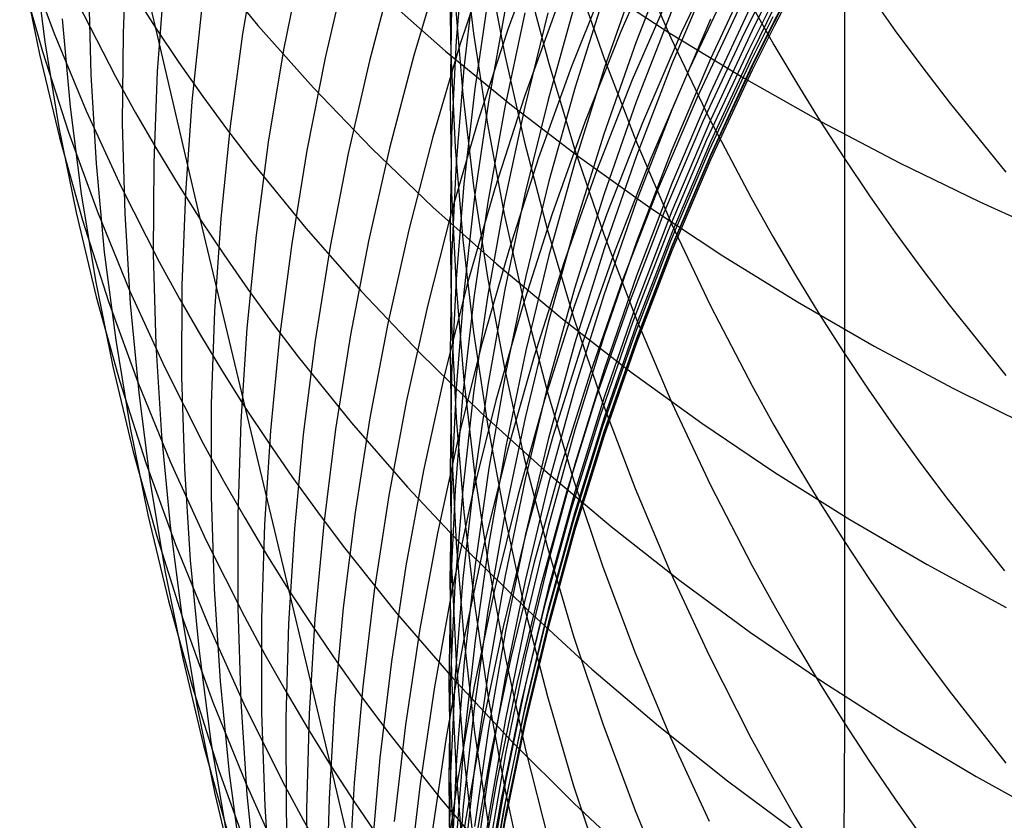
# Model space of a CAD drawing. Extents: x -383 to 1849, y -1185 to -529.
# Tile 47 of 256: x -341.17 to -336.31, y -1101.29 to -1097.34. Entities that reach past the tile are written whole.
import ezdxf

# ---------------------------------------------------------------- set-up
doc = ezdxf.new("R2010")
doc.units = 0
doc.layers.add('PREDEFINITO', color=7, linetype='CONTINUOUS')

msp = doc.modelspace()

# ---------------------------------------------------------------- linework, layer by layer
at = {"layer": 'PREDEFINITO'}
for p, q in [((-340.4957, -1097.3835, 525.9317), (-340.7287, -1096.399, 524.4034)), ((-340.6392, -1096.9618, 542.3945), (-340.6578, -1097.4079, 542.1862)), ((-339.9913, -1096.9584, 547.7511), (-340.0677, -1097.4116, 547.5759)), ((-338.9801, -1096.9617, 614.2444), (-338.927, -1097.4103, 614.4384)), ((-338.5928, -1096.9379, 557.8207), (-338.7561, -1097.3852, 557.7092)), ((-338.0078, -1096.9592, 562.6304), (-338.2, -1097.3999, 562.547)), ((-337.6948, -1096.9697, 565.7861), (-337.9016, -1097.4064, 565.72)), ((-338.9747, -1096.9802, 606.7649), (-339.0128, -1097.4448, 606.9236)), ((-338.8454, -1097.0163, 556.1681), (-338.9945, -1097.4661, 556.0463)), ((-337.9486, -1097, 591.2605), (-338.1239, -1097.4505, 591.3295)), ((-341.1398, -1097.0218, 530.5967), (-340.9975, -1097.4094, 530.335)), ((-341.0974, -1097.0241, 536.6927), (-341.0434, -1097.4502, 536.4538)), ((-340.252, -1097.0549, 523.8629), (-339.9916, -1097.3706, 523.5978)), ((-339.7744, -1097.0358, 549.4529), (-339.8651, -1097.4899, 549.2884)), ((-339.0879, -1097.0673, 554.5045), (-339.2222, -1097.5192, 554.3721)), ((-339.0474, -1097.0529, 610.4764), (-339.0401, -1097.5119, 610.6537)), ((-338.8585, -1097.069, 616.2459), (-338.775, -1097.5093, 616.4467)), ((-338.1288, -1097.0276, 622.3206), (-337.954, -1097.4305, 622.534)), ((-337.0959, -1097.0349, 626.6096), (-337.0961, -1098.0274, 624.9944)), ((-341.1679, -1097.0967, 532.6382), (-341.0551, -1097.4994, 532.3827)), ((-341.1542, -1097.0955, 534.6718), (-341.0707, -1097.5111, 534.4239)), ((-339.5542, -1097.0763, 551.1476), (-339.6596, -1097.5302, 550.9939)), ((-339.3216, -1097.0905, 552.8299), (-339.4411, -1097.5442, 552.6868)), ((-338.9215, -1097.1154, 605.0051), (-338.9748, -1097.5815, 605.1541)), ((-338.4272, -1097.1152, 620.2923), (-338.2826, -1097.5328, 620.503)), ((-337.7575, -1097.1131, 587.9988), (-337.9477, -1097.5598, 588.0485)), ((-337.5519, -1097.0939, 584.7399), (-337.7575, -1097.5352, 584.7706)), ((-340.4557, -1097.1484, 544.1283), (-340.4885, -1097.5982, 543.9302)), ((-338.6705, -1097.1274, 618.2664), (-338.5563, -1097.5575, 618.473)), ((-338.2657, -1097.1277, 561.0026), (-338.4435, -1097.5728, 560.9093)), ((-338.1217, -1097.123, 592.9398), (-338.2813, -1097.5784, 593.0189)), ((-337.6538, -1097.1451, 567.3298), (-337.8605, -1097.5828, 567.2713)), ((-337.3318, -1097.1343, 575.1335), (-337.4441, -1097.3503, 575.1227)), ((-337.3316, -1097.1578, 576.7902), (-337.4438, -1097.3737, 576.7811)), ((-337.3311, -1097.1369, 578.302), (-337.4434, -1097.3532, 578.2993)), ((-340.8271, -1097.1722, 540.4402), (-340.8166, -1097.6125, 540.2209)), ((-340.6058, -1097.212, 526.0651), (-340.4957, -1097.3835, 525.9317)), ((-338.8529, -1097.2158, 603.2525), (-338.9214, -1097.6825, 603.3916)), ((-338.2814, -1097.2153, 594.6319), (-338.4258, -1097.6745, 594.721)), ((-338.3163, -1097.1738, 518.7293), (-337.9586, -1097.4074, 518.488)), ((-337.9516, -1097.1968, 564.1734), (-338.1436, -1097.6389, 564.0978)), ((-337.482, -1097.1908, 570.4467), (-337.5907, -1097.408, 570.4255)), ((-337.4439, -1097.1776, 581.4348), (-337.5523, -1097.3958, 581.4422)), ((-340.8824, -1097.257, 528.2725), (-340.6954, -1097.6214, 528.0079)), ((-339.3778, -1097.2206, 521.2762), (-339.0653, -1097.4966, 521.0208)), ((-339.0177, -1097.2565, 612.448), (-338.98, -1097.7104, 612.6337)), ((-337.5519, -1097.2596, 583.089), (-337.7574, -1097.7014, 583.1117)), ((-336.9723, -1097.2164, 626.7151), (-336.845, -1097.3959, 626.8194)), ((-340.2701, -1097.2931, 545.8583), (-340.3174, -1097.7454, 545.6707)), ((-339.0358, -1097.2709, 608.6987), (-339.0434, -1097.7338, 608.8671)), ((-338.7697, -1097.2803, 601.5095), (-338.8534, -1097.747, 601.6387)), ((-338.6741, -1097.3081, 599.774), (-338.7733, -1097.7737, 599.8931)), ((-338.5128, -1097.2715, 559.3613), (-338.6754, -1097.7209, 559.2578)), ((-338.56, -1097.3072, 598.0497), (-338.6746, -1097.7712, 598.1587)), ((-338.4299, -1097.2754, 596.3354), (-338.5596, -1097.7371, 596.4343)), ((-337.9487, -1097.2959, 589.6563), (-338.1238, -1097.7477, 589.7162)), ((-337.6186, -1097.2911, 568.8756), (-337.8248, -1097.7298, 568.8248)), ((-337.462, -1097.2758, 571.9941), (-337.5706, -1097.4933, 571.9767)), ((-337.444, -1097.2839, 579.8021), (-337.5525, -1097.502, 579.8052)), ((-337.5524, -1097.2747, 624.5764), (-337.4441, -1097.4656, 624.6824)), ((-340.9589, -1097.3381, 538.4589), (-340.9191, -1097.771, 538.2292)), ((-337.7581, -1097.3393, 586.3931), (-337.9486, -1097.7867, 586.4333)), ((-337.45, -1097.3269, 573.5362), (-337.5585, -1097.5446, 573.5227)), ((-337.4441, -1097.3503, 575.1227), (-337.5526, -1097.5683, 575.1117)), ((-337.4434, -1097.3532, 578.2993), (-337.5519, -1097.5714, 578.2966)), ((-340.9975, -1097.4094, 530.335), (-340.8399, -1097.7914, 530.0747)), ((-340.6578, -1097.4079, 542.1862), (-340.6612, -1097.8536, 541.9765)), ((-340.275, -1098.3288, 527.4859), (-340.4957, -1097.3835, 525.9317)), ((-340.4957, -1097.3835, 525.9317), (-340.3817, -1097.5531, 525.7992)), ((-339.9916, -1097.3706, 523.5978), (-339.717, -1097.678, 523.3365)), ((-338.927, -1097.4103, 614.4384), (-338.8588, -1097.857, 614.6315)), ((-338.7561, -1097.3852, 557.7092), (-338.9042, -1097.8378, 557.5954)), ((-338.2, -1097.3999, 562.547), (-338.3771, -1097.8471, 562.4616)), ((-337.9016, -1097.4064, 565.72), (-338.0932, -1097.8502, 565.6522)), ((-337.9586, -1097.4074, 518.488), (-337.5904, -1097.6311, 518.2525)), ((-337.5907, -1097.408, 570.4255), (-337.7967, -1097.8479, 570.3823)), ((-337.5523, -1097.3958, 581.4422), (-337.7577, -1097.8379, 581.4571)), ((-337.4438, -1097.3737, 576.7811), (-337.5523, -1097.5916, 576.7719)), ((-336.845, -1097.3959, 626.8194), (-336.714, -1097.5735, 626.9226)), ((-341.0434, -1097.4502, 536.4538), (-340.9741, -1097.8734, 536.2146)), ((-340.0677, -1097.4116, 547.5759), (-340.1289, -1097.8666, 547.3987)), ((-339.0128, -1097.4448, 606.9236), (-339.0356, -1097.9104, 607.0826)), ((-338.1239, -1097.4505, 591.3295), (-338.284, -1097.907, 591.3995)), ((-337.954, -1097.4305, 622.534), (-337.764, -1097.8276, 622.7444)), ((-341.0551, -1097.4994, 532.3827), (-340.927, -1097.8975, 532.128)), ((-339.8651, -1097.4899, 549.2884), (-339.9406, -1097.9465, 549.1217)), ((-338.9945, -1097.4661, 556.0463), (-339.1284, -1097.9205, 555.9222)), ((-339.0653, -1097.4966, 521.0208), (-338.7406, -1097.7633, 520.7701)), ((-337.5706, -1097.4933, 571.9767), (-337.7764, -1097.934, 571.9413)), ((-337.5525, -1097.502, 579.8052), (-337.7582, -1097.944, 579.8114)), ((-337.4441, -1097.4656, 624.6824), (-337.3319, -1097.6547, 624.7874)), ((-341.0707, -1097.5111, 534.4239), (-340.972, -1097.9229, 534.1762)), ((-340.3817, -1097.5531, 525.7992), (-340.2639, -1097.7207, 525.6674)), ((-339.6596, -1097.5302, 550.9939), (-339.7498, -1097.9871, 550.838)), ((-339.4411, -1097.5442, 552.6868), (-339.5455, -1098.0014, 552.5414)), ((-339.2222, -1097.5192, 554.3721), (-339.3414, -1097.9752, 554.2375)), ((-339.0401, -1097.5119, 610.6537), (-339.0176, -1097.9705, 610.8308)), ((-338.775, -1097.5093, 616.4467), (-338.6763, -1097.9466, 616.6461)), ((-338.2826, -1097.5328, 620.503), (-338.1229, -1097.9454, 620.7113)), ((-337.7575, -1097.5352, 584.7706), (-337.9478, -1097.9836, 584.8018)), ((-337.5585, -1097.5446, 573.5227), (-337.7642, -1097.9858, 573.4954)), ((-340.4885, -1097.5982, 543.9302), (-340.5061, -1098.0482, 543.7306)), ((-338.9748, -1097.5815, 605.1541), (-339.0129, -1098.0491, 605.3036)), ((-338.4435, -1097.5728, 560.9093), (-338.6061, -1098.0238, 560.814)), ((-338.5563, -1097.5575, 618.473), (-338.427, -1097.9836, 618.6776)), ((-338.2813, -1097.5784, 593.0189), (-338.4257, -1098.0392, 593.099)), ((-337.9477, -1097.5598, 588.0485), (-338.1227, -1098.0131, 588.099)), ((-337.8605, -1097.5828, 567.2713), (-338.0521, -1098.0275, 567.2114)), ((-337.5526, -1097.5683, 575.1117), (-337.7581, -1098.0101, 575.0896)), ((-337.5523, -1097.5916, 576.7719), (-337.7578, -1098.0332, 576.7532)), ((-337.5519, -1097.5714, 578.2966), (-337.7575, -1098.0137, 578.291)), ((-336.714, -1097.5735, 626.9226), (-336.5794, -1097.749, 627.0247)), ((-340.8166, -1097.6125, 540.2209), (-340.7909, -1098.0516, 540.0005)), ((-340.6954, -1097.6214, 528.0079), (-340.5961, -1097.801, 527.8765)), ((-338.1436, -1097.6389, 564.0978), (-338.3203, -1098.0874, 564.0204)), ((-337.5904, -1097.6311, 518.2525), (-337.2123, -1097.8448, 518.023)), ((-339.717, -1097.678, 523.3365), (-339.4289, -1097.9767, 523.0792)), ((-338.9214, -1097.6825, 603.3916), (-338.9747, -1098.1514, 603.5314)), ((-338.4258, -1097.6745, 594.721), (-338.555, -1098.1386, 594.811)), ((-337.7574, -1097.7014, 583.1117), (-337.9476, -1098.1504, 583.1347)), ((-337.3319, -1097.6547, 624.7874), (-337.2159, -1097.842, 624.8914)), ((-340.3174, -1097.7454, 545.6707), (-340.3496, -1098.1985, 545.4815)), ((-340.2639, -1097.7207, 525.6674), (-340.1424, -1097.8862, 525.5364)), ((-339.0434, -1097.7338, 608.8671), (-339.0359, -1098.1967, 609.0355)), ((-338.98, -1097.7104, 612.6337), (-338.9269, -1098.1628, 612.8188)), ((-338.8534, -1097.747, 601.6387), (-338.9218, -1098.2164, 601.7686)), ((-338.6754, -1097.7209, 559.2578), (-338.8229, -1098.1756, 559.1523)), ((-338.5596, -1097.7371, 596.4343), (-338.6741, -1098.2032, 596.5342)), ((-338.1238, -1097.7477, 589.7162), (-338.2838, -1098.2055, 589.7769)), ((-337.8248, -1097.7298, 568.8248), (-338.0158, -1098.1756, 568.7728)), ((-336.5794, -1097.749, 627.0247), (-336.2995, -1098.094, 627.2252)), ((-340.9191, -1097.771, 538.2292), (-340.8641, -1098.2015, 537.9989)), ((-340.8399, -1097.7914, 530.0747), (-340.667, -1098.1673, 529.816)), ((-338.7733, -1097.7737, 599.8931), (-338.8574, -1098.2424, 600.0129)), ((-338.6746, -1097.7712, 598.1587), (-338.7739, -1098.2389, 598.2685)), ((-338.7406, -1097.7633, 520.7701), (-338.404, -1098.0207, 520.5244)), ((-337.9486, -1097.7867, 586.4333), (-338.1238, -1098.2406, 586.4742)), ((-340.5961, -1097.801, 527.8765), (-340.4929, -1097.9788, 527.7456)), ((-338.9042, -1097.8378, 557.5954), (-339.0371, -1098.295, 557.4795)), ((-338.3771, -1097.8471, 562.4616), (-338.5389, -1098.3003, 562.3744)), ((-337.7967, -1097.8479, 570.3823), (-337.9875, -1098.2951, 570.3382)), ((-337.7577, -1097.8379, 581.4571), (-337.9478, -1098.2871, 581.4723)), ((-337.764, -1097.8276, 622.7444), (-337.5587, -1098.2184, 622.9515)), ((-337.2159, -1097.842, 624.8914), (-337.0961, -1098.0274, 624.9944)), ((-337.2123, -1097.8448, 518.023), (-336.8246, -1098.0482, 517.7998)), ((-340.9741, -1097.8734, 536.2146), (-340.8897, -1098.2934, 535.9753)), ((-340.6612, -1097.8536, 541.9765), (-340.6494, -1098.2986, 541.7656)), ((-340.1289, -1097.8666, 547.3987), (-340.1751, -1098.323, 547.2197)), ((-340.1424, -1097.8862, 525.5364), (-340.0172, -1098.0498, 525.4062)), ((-338.8588, -1097.857, 614.6315), (-338.7753, -1098.3012, 614.8235)), ((-338.0932, -1097.8502, 565.6522), (-338.2696, -1098.3005, 565.5828)), ((-340.972, -1097.9229, 534.1762), (-340.858, -1098.3305, 533.9291)), ((-340.927, -1097.8975, 532.128), (-340.7836, -1098.2903, 531.8744)), ((-339.1284, -1097.9205, 555.9222), (-339.2471, -1098.3791, 555.7961)), ((-339.0356, -1097.9104, 607.0826), (-339.0433, -1098.3766, 607.2419)), ((-338.284, -1097.907, 591.3995), (-338.4288, -1098.3689, 591.4703)), ((-337.7764, -1097.934, 571.9413), (-337.9671, -1098.3819, 571.9051)), ((-337.7582, -1097.944, 579.8114), (-337.9487, -1098.3932, 579.8176)), ((-340.4929, -1097.9788, 527.7456), (-340.3859, -1098.1548, 527.6154)), ((-339.9406, -1097.9465, 549.1217), (-340.0011, -1098.4049, 548.9532)), ((-339.7498, -1097.9871, 550.838), (-339.825, -1098.4464, 550.6802)), ((-339.3414, -1097.9752, 554.2375), (-339.4455, -1098.4348, 554.1008)), ((-339.4289, -1097.9767, 523.0792), (-339.1276, -1098.2665, 522.826)), ((-339.0176, -1097.9705, 610.8308), (-338.9798, -1098.428, 611.0075)), ((-338.6763, -1097.9466, 616.6461), (-338.5623, -1098.3805, 616.8439)), ((-338.427, -1097.9836, 618.6776), (-338.2824, -1098.4052, 618.8801)), ((-338.1229, -1097.9454, 620.7113), (-337.9479, -1098.3526, 620.9169)), ((-337.9478, -1097.9836, 584.8018), (-338.1229, -1098.4386, 584.8335)), ((-337.7642, -1097.9858, 573.4954), (-337.9547, -1098.434, 573.4674)), ((-339.5455, -1098.0014, 552.5414), (-339.6347, -1098.4616, 552.394)), ((-338.6061, -1098.0238, 560.814), (-338.7536, -1098.4801, 560.7169)), ((-338.4257, -1098.0392, 593.099), (-338.5549, -1098.505, 593.1799)), ((-338.404, -1098.0207, 520.5244), (-338.0561, -1098.2686, 520.2839)), ((-338.1227, -1098.0131, 588.099), (-338.2825, -1098.4724, 588.1501)), ((-338.0521, -1098.0275, 567.2114), (-338.2284, -1098.4788, 567.1502)), ((-337.7581, -1098.0101, 575.0896), (-337.9485, -1098.4591, 575.067)), ((-337.7578, -1098.0332, 576.7532), (-337.9482, -1098.4819, 576.7342)), ((-337.7575, -1098.0137, 578.291), (-337.9478, -1098.4631, 578.2854)), ((-337.0961, -1098.0274, 624.9944), (-337.0961, -1099.9173, 621.7067)), ((-337.0961, -1098.0274, 624.9944), (-336.9726, -1098.2109, 625.0962)), ((-340.7909, -1098.0516, 540.0005), (-340.75, -1098.4889, 539.7794)), ((-340.5061, -1098.0482, 543.7306), (-340.5086, -1098.4979, 543.5296)), ((-340.0172, -1098.0498, 525.4062), (-339.7559, -1098.3706, 525.1485)), ((-339.0129, -1098.0491, 605.3036), (-339.0358, -1098.5177, 605.4534)), ((-338.3203, -1098.0874, 564.0204), (-338.482, -1098.5419, 563.9415)), ((-336.8246, -1098.0482, 517.7998), (-336.4278, -1098.2412, 517.583)), ((-338.555, -1098.1386, 594.811), (-338.6691, -1098.607, 594.9019)), ((-340.667, -1098.1673, 529.816), (-340.4786, -1098.5367, 529.5594)), ((-340.3859, -1098.1548, 527.6154), (-340.275, -1098.3288, 527.4859)), ((-338.9747, -1098.1514, 603.5314), (-339.0127, -1098.6219, 603.6716)), ((-338.8229, -1098.1756, 559.1523), (-338.9552, -1098.6351, 559.0448)), ((-338.9269, -1098.1628, 612.8188), (-338.8587, -1098.6132, 613.0031)), ((-338.0158, -1098.1756, 568.7728), (-338.1916, -1098.628, 568.7197)), ((-337.9476, -1098.1504, 583.1347), (-338.1227, -1098.606, 583.158)), ((-340.8641, -1098.2015, 537.9989), (-340.7938, -1098.6294, 537.7683)), ((-340.3496, -1098.1985, 545.4815), (-340.3666, -1098.6519, 545.2907)), ((-339.0359, -1098.1967, 609.0355), (-339.0131, -1098.6591, 609.2036)), ((-338.9218, -1098.2164, 601.7686), (-338.9751, -1098.6879, 601.899)), ((-338.6741, -1098.2032, 596.5342), (-338.7734, -1098.673, 596.6348)), ((-338.2838, -1098.2055, 589.7769), (-338.4286, -1098.6688, 589.8383)), ((-337.5587, -1098.2184, 622.9515), (-337.4504, -1098.4113, 623.0536)), ((-336.9726, -1098.2109, 625.0962), (-336.8453, -1098.3924, 625.197)), ((-339.1276, -1098.2665, 522.826), (-338.8135, -1098.5474, 522.5773)), ((-338.8574, -1098.2424, 600.0129), (-338.9262, -1098.7138, 600.1334)), ((-338.7739, -1098.2389, 598.2685), (-338.858, -1098.7099, 598.3791)), ((-338.1238, -1098.2406, 586.4742), (-338.2839, -1098.7006, 586.5155)), ((-338.0561, -1098.2686, 520.2839), (-337.6973, -1098.5067, 520.0489)), ((-336.4278, -1098.2412, 517.583), (-336.0224, -1098.4236, 517.373)), ((-340.8897, -1098.2934, 535.9753), (-340.7899, -1098.7097, 535.7363)), ((-340.858, -1098.3305, 533.9291), (-340.7287, -1098.7333, 533.6828)), ((-340.7836, -1098.2903, 531.8744), (-340.625, -1098.6775, 531.6222)), ((-340.6494, -1098.2986, 541.7656), (-340.6224, -1098.7422, 541.5537)), ((-339.8371, -1100.1601, 530.6326), (-340.275, -1098.3288, 527.4859)), ((-340.275, -1098.3288, 527.4859), (-340.1603, -1098.5009, 527.3571)), ((-340.1751, -1098.323, 547.2197), (-340.2061, -1098.7801, 547.039)), ((-339.0371, -1098.295, 557.4795), (-339.1549, -1098.7564, 557.3617)), ((-338.7753, -1098.3012, 614.8235), (-338.6766, -1098.7423, 615.0143)), ((-338.5389, -1098.3003, 562.3744), (-338.6856, -1098.7587, 562.2855)), ((-338.2696, -1098.3005, 565.5828), (-338.4308, -1098.7567, 565.512)), ((-337.9875, -1098.2951, 570.3382), (-338.163, -1098.7488, 570.2931)), ((-337.9478, -1098.2871, 581.4723), (-338.1228, -1098.7429, 581.4877)), ((-339.7559, -1098.3706, 525.1485), (-339.4806, -1098.6829, 524.8945)), ((-339.2471, -1098.3791, 555.7961), (-339.3506, -1098.8412, 555.6679)), ((-339.0433, -1098.3766, 607.2419), (-339.0357, -1098.8427, 607.4011)), ((-338.5623, -1098.3805, 616.8439), (-338.4332, -1098.8103, 617.04)), ((-338.4288, -1098.3689, 591.4703), (-338.5584, -1098.8357, 591.5419)), ((-337.9671, -1098.3819, 571.9051), (-338.1424, -1098.8364, 571.8682)), ((-337.9479, -1098.3526, 620.9169), (-337.7578, -1098.7538, 621.1194)), ((-340.0011, -1098.4049, 548.9532), (-340.0464, -1098.8646, 548.7829)), ((-338.9798, -1098.428, 611.0075), (-338.9268, -1098.8841, 611.1836)), ((-338.2824, -1098.4052, 618.8801), (-338.1227, -1098.8219, 619.0802)), ((-337.9487, -1098.3932, 579.8176), (-338.1239, -1098.849, 579.824)), ((-337.4504, -1098.4113, 623.0536), (-337.3382, -1098.6025, 623.1549)), ((-336.8453, -1098.3924, 625.197), (-336.7143, -1098.572, 625.2967)), ((-339.825, -1098.4464, 550.6802), (-339.885, -1098.9076, 550.5205)), ((-339.6347, -1098.4616, 552.394), (-339.7088, -1098.9243, 552.2447)), ((-339.4455, -1098.4348, 554.1008), (-339.5344, -1098.8974, 553.9621)), ((-338.2825, -1098.4724, 588.1501), (-338.4271, -1098.9372, 588.2019)), ((-338.2284, -1098.4788, 567.1502), (-338.3896, -1098.936, 567.0877)), ((-338.1229, -1098.4386, 584.8335), (-338.2828, -1098.8996, 584.8656)), ((-337.9547, -1098.434, 573.4674), (-338.13, -1098.8889, 573.439)), ((-337.9485, -1098.4591, 575.067), (-338.1235, -1098.9146, 575.0441)), ((-337.9478, -1098.4631, 578.2854), (-338.1229, -1098.9192, 578.2797)), ((-340.75, -1098.4889, 539.7794), (-340.6938, -1098.9239, 539.5578)), ((-340.5086, -1098.4979, 543.5296), (-340.496, -1098.9469, 543.3275)), ((-340.1603, -1098.5009, 527.3571), (-340.0417, -1098.671, 527.2291)), ((-339.0358, -1098.5177, 605.4534), (-339.0434, -1098.9869, 605.6034)), ((-338.7536, -1098.4801, 560.7169), (-338.8858, -1098.9412, 560.6179)), ((-338.5549, -1098.505, 593.1799), (-338.669, -1098.975, 593.2616)), ((-337.9482, -1098.4819, 576.7342), (-338.1233, -1098.9372, 576.715)), ((-337.6973, -1098.5067, 520.0489), (-337.3281, -1098.7349, 519.8194)), ((-340.4786, -1098.5367, 529.5594), (-340.3787, -1098.7188, 529.4319)), ((-338.8135, -1098.5474, 522.5773), (-338.4872, -1098.819, 522.3332)), ((-338.482, -1098.5419, 563.9415), (-338.6284, -1099.0017, 563.861)), ((-336.7143, -1098.572, 625.2967), (-336.5797, -1098.7495, 625.3953)), ((-339.0127, -1098.6219, 603.6716), (-339.0356, -1099.0934, 603.8122)), ((-338.8587, -1098.6132, 613.0031), (-338.7752, -1099.0611, 613.1863)), ((-338.6691, -1098.607, 594.9019), (-338.7679, -1099.0791, 594.9935)), ((-338.1227, -1098.606, 583.158), (-338.2825, -1099.0676, 583.1817)), ((-337.3382, -1098.6025, 623.1549), (-337.2223, -1098.7918, 623.2552)), ((-340.7938, -1098.6294, 537.7683), (-340.7083, -1099.0539, 537.5378)), ((-340.3666, -1098.6519, 545.2907), (-340.3684, -1099.1051, 545.0987)), ((-340.0417, -1098.671, 527.2291), (-339.9194, -1098.8391, 527.1018)), ((-338.9552, -1098.6351, 559.0448), (-339.0724, -1099.0988, 558.9356)), ((-339.0131, -1098.6591, 609.2036), (-338.9751, -1099.1204, 609.3715)), ((-338.7734, -1098.673, 596.6348), (-338.8574, -1099.1461, 596.7362)), ((-338.4286, -1098.6688, 589.8383), (-338.5582, -1099.137, 589.9003)), ((-338.1916, -1098.628, 568.7197), (-338.3522, -1099.0863, 568.6655)), ((-340.7899, -1098.7097, 535.7363), (-340.6749, -1099.1217, 535.4978)), ((-340.625, -1098.6775, 531.6222), (-340.451, -1099.0585, 531.3716)), ((-340.3787, -1098.7188, 529.4319), (-340.2748, -1098.8991, 529.305)), ((-339.4806, -1098.6829, 524.8945), (-339.1917, -1098.9865, 524.6443)), ((-338.9751, -1098.6879, 601.899), (-339.0131, -1099.161, 602.03)), ((-338.9262, -1098.7138, 600.1334), (-338.9798, -1099.1873, 600.2544)), ((-338.858, -1098.7099, 598.3791), (-338.9268, -1099.1835, 598.4903)), ((-338.2839, -1098.7006, 586.5155), (-338.4287, -1099.1661, 586.5574)), ((-340.7287, -1098.7333, 533.6828), (-340.5842, -1099.1309, 533.4375)), ((-340.6224, -1098.7422, 541.5537), (-340.5803, -1099.1841, 541.3412)), ((-339.1549, -1098.7564, 557.3617), (-339.2575, -1099.2215, 557.2421)), ((-338.6856, -1098.7587, 562.2855), (-338.8171, -1099.222, 562.195)), ((-338.6766, -1098.7423, 615.0143), (-338.5627, -1099.18, 615.2035)), ((-338.4308, -1098.7567, 565.512), (-338.5768, -1099.2184, 565.4399)), ((-338.163, -1098.7488, 570.2931), (-338.3234, -1099.2085, 570.2472)), ((-338.1228, -1098.7429, 581.4877), (-338.2826, -1099.2049, 581.5033)), ((-337.7578, -1098.7538, 621.1194), (-337.5524, -1099.1487, 621.3187)), ((-337.3281, -1098.7349, 519.8194), (-336.9489, -1098.9529, 519.5959)), ((-336.5797, -1098.7495, 625.3953), (-336.2998, -1099.0984, 625.589)), ((-340.2061, -1098.7801, 547.039), (-340.2219, -1099.2376, 546.857)), ((-338.4872, -1098.819, 522.3332), (-338.1492, -1099.0811, 522.0939)), ((-338.4332, -1098.8103, 617.04), (-338.2888, -1099.2357, 617.2339)), ((-337.2223, -1098.7918, 623.2552), (-337.1025, -1098.9792, 623.3545)), ((-340.0464, -1098.8646, 548.7829), (-340.0766, -1099.3252, 548.6111)), ((-339.9194, -1098.8391, 527.1018), (-339.7934, -1099.0051, 526.9754)), ((-339.3506, -1098.8412, 555.6679), (-339.439, -1099.3064, 555.538)), ((-339.0357, -1098.8427, 607.4011), (-339.0129, -1099.3083, 607.5601)), ((-338.5584, -1098.8357, 591.5419), (-338.6728, -1099.3068, 591.6141)), ((-338.1424, -1098.8364, 571.8682), (-338.3026, -1099.297, 571.8306)), ((-338.1239, -1098.849, 579.824), (-338.284, -1099.3108, 579.8304)), ((-338.1227, -1098.8219, 619.0802), (-337.9477, -1099.2331, 619.2776)), ((-340.2748, -1098.8991, 529.305), (-340.1672, -1099.0775, 529.1787)), ((-339.885, -1098.9076, 550.5205), (-339.9298, -1099.3702, 550.3592)), ((-339.5344, -1098.8974, 553.9621), (-339.6081, -1099.3625, 553.8217)), ((-338.9268, -1098.8841, 611.1836), (-338.8586, -1099.338, 611.359)), ((-338.2828, -1098.8996, 584.8656), (-338.4274, -1099.3662, 584.8981)), ((-338.13, -1098.8889, 573.439), (-338.2901, -1099.3498, 573.41)), ((-338.1235, -1098.9146, 575.0441), (-338.2834, -1099.3762, 575.0208)), ((-340.6938, -1098.9239, 539.5578), (-340.6224, -1099.3561, 539.3359)), ((-340.496, -1098.9469, 543.3275), (-340.4681, -1099.3946, 543.1245)), ((-339.7088, -1098.9243, 552.2447), (-339.7678, -1099.389, 552.0937)), ((-338.8858, -1098.9412, 560.6179), (-339.0029, -1099.4065, 560.5173)), ((-338.4271, -1098.9372, 588.2019), (-338.5564, -1099.407, 588.2542)), ((-338.3896, -1098.936, 567.0877), (-338.5355, -1099.3986, 567.024)), ((-338.1233, -1098.9372, 576.715), (-338.2833, -1099.3985, 576.6955)), ((-338.1229, -1098.9192, 578.2797), (-338.2827, -1099.3813, 578.2739)), ((-336.9489, -1098.9529, 519.5959), (-336.5602, -1099.1606, 519.3784)), ((-339.7934, -1099.0051, 526.9754), (-339.5305, -1099.3309, 526.725)), ((-339.1917, -1098.9865, 524.6443), (-338.8896, -1099.2813, 524.3982)), ((-339.0434, -1098.9869, 605.6034), (-339.0359, -1099.4561, 605.7534)), ((-338.669, -1098.975, 593.2616), (-338.7678, -1099.4489, 593.3439)), ((-338.6284, -1099.0017, 563.861), (-338.7597, -1099.4664, 563.779)), ((-337.1025, -1098.9792, 623.3545), (-336.979, -1099.1647, 623.4528)), ((-340.7083, -1099.0539, 537.5378), (-340.6076, -1099.4747, 537.3074)), ((-340.451, -1099.0585, 531.3716), (-340.2617, -1099.4329, 531.1229)), ((-338.7752, -1099.0611, 613.1863), (-338.6765, -1099.5059, 613.3683)), ((-340.3684, -1099.1051, 545.0987), (-340.355, -1099.5576, 544.9056)), ((-340.1672, -1099.0775, 529.1787), (-340.0556, -1099.254, 529.0531)), ((-339.0724, -1099.0988, 558.9356), (-339.1744, -1099.5661, 558.8246)), ((-339.0356, -1099.0934, 603.8122), (-339.0432, -1099.5655, 603.9529)), ((-338.7679, -1099.0791, 594.9935), (-338.8515, -1099.5546, 595.0857)), ((-338.3522, -1099.0863, 568.6655), (-338.4977, -1099.5501, 568.6103)), ((-338.2825, -1099.0676, 583.1817), (-338.427, -1099.5348, 583.2057)), ((-338.1492, -1099.0811, 522.0939), (-337.7998, -1099.3336, 521.8597)), ((-340.6749, -1099.1217, 535.4978), (-340.5446, -1099.5291, 535.26)), ((-340.5842, -1099.1309, 533.4375), (-340.4244, -1099.5229, 533.1936)), ((-338.9751, -1099.1204, 609.3715), (-338.9219, -1099.5802, 609.5387)), ((-338.8574, -1099.1461, 596.7362), (-338.9263, -1099.6219, 596.8381)), ((-338.5582, -1099.137, 589.9003), (-338.6726, -1099.6095, 589.963)), ((-337.5524, -1099.1487, 621.3187), (-337.4441, -1099.3436, 621.4171)), ((-340.5803, -1099.1841, 541.3412), (-340.523, -1099.6237, 541.1282)), ((-339.0131, -1099.161, 602.03), (-339.0359, -1099.6352, 602.1612)), ((-338.9798, -1099.1873, 600.2544), (-339.0181, -1099.6625, 600.3759)), ((-338.9268, -1099.1835, 598.4903), (-338.9805, -1099.6593, 598.602)), ((-338.5627, -1099.18, 615.2035), (-338.4336, -1099.6136, 615.391)), ((-338.4287, -1099.1661, 586.5574), (-338.5583, -1099.6365, 586.5997)), ((-338.3234, -1099.2085, 570.2472), (-338.4685, -1099.6737, 570.2004)), ((-338.2826, -1099.2049, 581.5033), (-338.4272, -1099.6723, 581.5191)), ((-336.979, -1099.1647, 623.4528), (-336.8517, -1099.3483, 623.55)), ((-336.5602, -1099.1606, 519.3784), (-336.1624, -1099.3577, 519.1672)), ((-340.2219, -1099.2376, 546.857), (-340.2226, -1099.6949, 546.6737)), ((-340.0556, -1099.254, 529.0531), (-339.9402, -1099.4286, 528.9282)), ((-339.2575, -1099.2215, 557.2421), (-339.3449, -1099.6897, 557.1208)), ((-338.8171, -1099.222, 562.195), (-338.9335, -1099.6896, 562.103)), ((-338.5768, -1099.2184, 565.4399), (-338.7076, -1099.6849, 565.3665)), ((-338.2888, -1099.2357, 617.2339), (-338.1292, -1099.656, 617.4257)), ((-337.9477, -1099.2331, 619.2776), (-337.7576, -1099.6383, 619.4722)), ((-338.8896, -1099.2813, 524.3982), (-338.5749, -1099.5669, 524.1564)), ((-338.3026, -1099.297, 571.8306), (-338.4475, -1099.763, 571.7924)), ((-340.0766, -1099.3252, 548.6111), (-340.0916, -1099.7862, 548.4379)), ((-339.5305, -1099.3309, 526.725), (-339.2535, -1099.6482, 526.4782)), ((-339.439, -1099.3064, 555.538), (-339.5122, -1099.7742, 555.4064)), ((-339.0129, -1099.3083, 607.5601), (-338.9749, -1099.7729, 607.7188)), ((-338.8586, -1099.338, 611.359), (-338.7751, -1099.7895, 611.5333)), ((-338.6728, -1099.3068, 591.6141), (-338.772, -1099.7818, 591.6869)), ((-338.2901, -1099.3498, 573.41), (-338.435, -1099.8162, 573.3806)), ((-338.284, -1099.3108, 579.8304), (-338.4288, -1099.7781, 579.837)), ((-337.7998, -1099.3336, 521.8597), (-337.4395, -1099.5762, 521.6308)), ((-337.4441, -1099.3436, 621.4171), (-337.3319, -1099.5367, 621.5146)), ((-336.8517, -1099.3483, 623.55), (-336.7207, -1099.5298, 623.6462)), ((-340.6224, -1099.3561, 539.3359), (-340.5358, -1099.7851, 539.114)), ((-340.4681, -1099.3946, 543.1245), (-340.4251, -1099.8405, 542.9208)), ((-339.9298, -1099.3702, 550.3592), (-339.9595, -1099.8336, 550.1964)), ((-339.7678, -1099.389, 552.0937), (-339.8117, -1099.855, 551.9412)), ((-339.6081, -1099.3625, 553.8217), (-339.6667, -1099.8296, 553.6797)), ((-338.5355, -1099.3986, 567.024), (-338.6663, -1099.8661, 566.9592)), ((-338.4274, -1099.3662, 584.8981), (-338.5568, -1099.8377, 584.931)), ((-338.2833, -1099.3985, 576.6955), (-338.4281, -1099.8653, 576.6757)), ((-338.2834, -1099.3762, 575.0208), (-338.428, -1099.8433, 574.9972)), ((-338.2827, -1099.3813, 578.2739), (-338.4274, -1099.849, 578.2681)), ((-340.2617, -1099.4329, 531.1229), (-340.1613, -1099.6175, 530.9994)), ((-339.9402, -1099.4286, 528.9282), (-339.821, -1099.6011, 528.804)), ((-339.0029, -1099.4065, 560.5173), (-339.1049, -1099.8755, 560.4152)), ((-338.7678, -1099.4489, 593.3439), (-338.8514, -1099.9261, 593.4268)), ((-338.5564, -1099.407, 588.2542), (-338.6706, -1099.8811, 588.307)), ((-340.6076, -1099.4747, 537.3074), (-340.4916, -1099.8913, 537.0775)), ((-339.0359, -1099.4561, 605.7534), (-339.0131, -1099.9247, 605.9033)), ((-338.7597, -1099.4664, 563.779), (-338.8758, -1099.9353, 563.6957)), ((-340.5446, -1099.5291, 535.26), (-340.3989, -1099.9312, 535.0232)), ((-340.4244, -1099.5229, 533.1936), (-340.2493, -1099.9087, 532.9512)), ((-338.6765, -1099.5059, 613.3683), (-338.5626, -1099.9472, 613.5489)), ((-338.427, -1099.5348, 583.2057), (-338.5563, -1100.0069, 583.2299)), ((-337.3319, -1099.5367, 621.5146), (-337.2159, -1099.7279, 621.6111)), ((-336.7207, -1099.5298, 623.6462), (-336.5861, -1099.7093, 623.7413)), ((-340.355, -1099.5576, 544.9056), (-340.3264, -1100.0088, 544.7116)), ((-339.1744, -1099.5661, 558.8246), (-339.2612, -1100.0366, 558.7122)), ((-339.0432, -1099.5655, 603.9529), (-339.0356, -1100.0376, 604.0936)), ((-338.9219, -1099.5802, 609.5387), (-338.8534, -1100.0379, 609.7052)), ((-338.8515, -1099.5546, 595.0857), (-338.9199, -1100.0327, 595.1784)), ((-338.4977, -1099.5501, 568.6103), (-338.6279, -1100.0188, 568.5542)), ((-338.5749, -1099.5669, 524.1564), (-338.2479, -1099.8431, 523.9191)), ((-337.4395, -1099.5762, 521.6308), (-337.0688, -1099.8088, 521.4074)), ((-340.523, -1099.6237, 541.1282), (-340.4505, -1100.0606, 540.9149)), ((-340.1613, -1099.6175, 530.9994), (-340.0571, -1099.8003, 530.8765)), ((-339.821, -1099.6011, 528.804), (-339.6981, -1099.7715, 528.6806)), ((-339.0359, -1099.6352, 602.1612), (-339.0435, -1100.1099, 602.2925)), ((-338.9263, -1099.6219, 596.8381), (-338.9799, -1100.0998, 596.9405)), ((-338.6726, -1099.6095, 589.963), (-338.7718, -1100.0859, 590.0261)), ((-338.5583, -1099.6365, 586.5997), (-338.6727, -1100.1112, 586.6424)), ((-338.4336, -1099.6136, 615.391), (-338.2892, -1100.0427, 615.5765)), ((-337.7576, -1099.6383, 619.4722), (-337.5522, -1100.037, 619.6637)), ((-340.2226, -1099.6949, 546.6737), (-340.2081, -1100.1514, 546.4894)), ((-339.3449, -1099.6897, 557.1208), (-339.4172, -1100.1604, 556.998)), ((-339.2535, -1099.6482, 526.4782), (-338.963, -1099.9567, 526.2351)), ((-339.0181, -1099.6625, 600.3759), (-339.0413, -1100.1387, 600.4976)), ((-338.9335, -1099.6896, 562.103), (-339.0347, -1100.1609, 562.0096)), ((-338.9805, -1099.6593, 598.602), (-339.0189, -1100.1367, 598.7141)), ((-338.7076, -1099.6849, 565.3665), (-338.8232, -1100.1557, 565.2919)), ((-338.4685, -1099.6737, 570.2004), (-338.5983, -1100.1439, 570.1528)), ((-338.4272, -1099.6723, 581.5191), (-338.5565, -1100.1447, 581.535)), ((-338.1292, -1099.656, 617.4257), (-337.9544, -1100.0709, 617.6149)), ((-337.2159, -1099.7279, 621.6111), (-337.0961, -1099.9173, 621.7067)), ((-336.5861, -1099.7093, 623.7413), (-336.3063, -1100.0621, 623.9282)), ((-340.5358, -1099.7851, 539.114), (-340.4339, -1100.2103, 538.8923)), ((-340.0916, -1099.7862, 548.4379), (-340.0915, -1100.2469, 548.2636)), ((-339.6981, -1099.7715, 528.6806), (-339.5714, -1099.9399, 528.558)), ((-339.5122, -1099.7742, 555.4064), (-339.5702, -1100.244, 555.2734)), ((-338.9749, -1099.7729, 607.7188), (-338.9216, -1100.2359, 607.877)), ((-338.772, -1099.7818, 591.6869), (-338.8559, -1100.26, 591.7603)), ((-338.7751, -1099.7895, 611.5333), (-338.6765, -1100.2378, 611.7065)), ((-338.4475, -1099.763, 571.7924), (-338.5772, -1100.234, 571.7535)), ((-338.4288, -1099.7781, 579.837), (-338.5584, -1100.2504, 579.8436)), ((-340.4251, -1099.8405, 542.9208), (-340.3668, -1100.2842, 542.7166)), ((-340.0571, -1099.8003, 530.8765), (-339.949, -1099.9811, 530.7542)), ((-339.9595, -1099.8336, 550.1964), (-339.9741, -1100.2975, 550.0324)), ((-339.6667, -1099.8296, 553.6797), (-339.7101, -1100.2982, 553.5363)), ((-338.5568, -1099.8377, 584.931), (-338.6709, -1100.3136, 584.9641)), ((-338.435, -1099.8162, 573.3806), (-338.5648, -1100.2875, 573.3508)), ((-337.0688, -1099.8088, 521.4074), (-336.6881, -1100.0311, 521.1897)), ((-339.8117, -1099.855, 551.9412), (-339.8403, -1100.322, 551.7873)), ((-339.1049, -1099.8755, 560.4152), (-339.1916, -1100.3476, 560.3117)), ((-338.6663, -1099.8661, 566.9592), (-338.7818, -1100.338, 566.8934)), ((-338.6706, -1099.8811, 588.307), (-338.7696, -1100.3591, 588.3602)), ((-338.4281, -1099.8653, 576.6757), (-338.5576, -1100.3371, 576.6557)), ((-338.428, -1099.8433, 574.9972), (-338.5575, -1100.3154, 574.9733)), ((-338.4274, -1099.849, 578.2681), (-338.5568, -1100.3216, 578.2622)), ((-338.2479, -1099.8431, 523.9191), (-337.9092, -1100.1099, 523.6865)), ((-340.4916, -1099.8913, 537.0775), (-340.3603, -1100.3031, 536.8483)), ((-340.3989, -1099.9312, 535.0232), (-340.238, -1100.3276, 534.7877)), ((-340.2493, -1099.9087, 532.9512), (-340.0588, -1100.2878, 532.7108)), ((-339.0131, -1099.9247, 605.9033), (-338.9751, -1100.3923, 606.0528)), ((-338.8758, -1099.9353, 563.6957), (-338.9767, -1100.408, 563.6112)), ((-338.8514, -1099.9261, 593.4268), (-338.9198, -1100.406, 593.5102)), ((-337.0961, -1099.9173, 621.7067), (-337.0959, -1100.8131, 620.0364)), ((-337.0961, -1099.9173, 621.7067), (-336.9726, -1100.1046, 621.8013)), ((-339.949, -1099.9811, 530.7542), (-339.8371, -1100.1601, 530.6326)), ((-339.5714, -1099.9399, 528.558), (-339.3073, -1100.2704, 528.3152)), ((-338.963, -1099.9567, 526.2351), (-338.6592, -1100.2563, 525.996)), ((-338.5626, -1099.9472, 613.5489), (-338.4335, -1100.3844, 613.7277)), ((-340.3264, -1100.0088, 544.7116), (-340.2826, -1100.4582, 544.517)), ((-338.9199, -1100.0327, 595.1784), (-338.9731, -1100.513, 595.2716)), ((-338.6279, -1100.0188, 568.5542), (-338.743, -1100.4918, 568.4972)), ((-338.5563, -1100.0069, 583.2299), (-338.6705, -1100.4834, 583.2543)), ((-336.6881, -1100.0311, 521.1897), (-336.298, -1100.243, 520.9779)), ((-340.4505, -1100.0606, 540.9149), (-340.3627, -1100.4941, 540.7017)), ((-339.2612, -1100.0366, 558.7122), (-339.3329, -1100.5096, 558.5983)), ((-339.0356, -1100.0376, 604.0936), (-339.0128, -1100.5091, 604.2342)), ((-338.8534, -1100.0379, 609.7052), (-338.7698, -1100.493, 609.8707)), ((-338.2892, -1100.0427, 615.5765), (-338.1296, -1100.4667, 615.7599)), ((-337.9544, -1100.0709, 617.6149), (-337.7644, -1100.4798, 617.8013)), ((-337.5522, -1100.037, 619.6637), (-337.4439, -1100.2338, 619.7582)), ((-339.0435, -1100.1099, 602.2925), (-339.0359, -1100.5846, 602.4239)), ((-338.9799, -1100.0998, 596.9405), (-339.0182, -1100.5794, 597.0432)), ((-338.7718, -1100.0859, 590.0261), (-338.8558, -1100.5655, 590.0897)), ((-338.6727, -1100.1112, 586.6424), (-338.7718, -1100.5898, 586.6854)), ((-337.9092, -1100.1099, 523.6865), (-337.5592, -1100.3669, 523.4589)), ((-336.9726, -1100.1046, 621.8013), (-336.8453, -1100.29, 621.8949)), ((-340.2081, -1100.1514, 546.4894), (-340.1785, -1100.6067, 546.3043)), ((-339.6319, -1101.0242, 532.2366), (-339.8371, -1100.1601, 530.6326)), ((-339.8371, -1100.1601, 530.6326), (-339.7213, -1100.337, 530.5116)), ((-339.4172, -1100.1604, 556.998), (-339.4742, -1100.6332, 556.8738)), ((-339.0347, -1100.1609, 562.0096), (-339.1207, -1100.6353, 561.9149)), ((-339.0413, -1100.1387, 600.4976), (-339.0491, -1100.6155, 600.6195)), ((-339.0189, -1100.1367, 598.7141), (-339.042, -1100.6152, 598.8264)), ((-338.8232, -1100.1557, 565.2919), (-338.9235, -1100.6304, 565.2162)), ((-338.5983, -1100.1439, 570.1528), (-338.713, -1100.6184, 570.1045)), ((-338.5565, -1100.1447, 581.535), (-338.6707, -1100.6215, 581.5511)), ((-340.4339, -1100.2103, 538.8923), (-340.3168, -1100.6313, 538.671)), ((-340.0915, -1100.2469, 548.2636), (-340.0762, -1100.7069, 548.0884)), ((-339.5702, -1100.244, 555.2734), (-339.6131, -1100.7152, 555.139)), ((-339.3073, -1100.2704, 528.3152), (-339.0291, -1100.5923, 528.0759)), ((-338.8559, -1100.26, 591.7603), (-338.9247, -1100.7409, 591.834)), ((-338.9216, -1100.2359, 607.877), (-338.8532, -1100.6969, 608.0344)), ((-338.5772, -1100.234, 571.7535), (-338.6917, -1100.7094, 571.7141)), ((-338.6765, -1100.2378, 611.7065), (-338.5625, -1100.6826, 611.8783)), ((-338.5584, -1100.2504, 579.8436), (-338.6727, -1100.7271, 579.8502)), ((-338.6592, -1100.2563, 525.996), (-338.3428, -1100.5467, 525.761)), ((-337.4439, -1100.2338, 619.7582), (-337.3317, -1100.4288, 619.8519)), ((-340.3668, -1100.2842, 542.7166), (-340.2934, -1100.725, 542.5123)), ((-340.3603, -1100.3031, 536.8483), (-340.2138, -1100.7098, 536.6202)), ((-340.0588, -1100.2878, 532.7108), (-339.9579, -1100.4747, 532.5913)), ((-339.9741, -1100.2975, 550.0324), (-339.9734, -1100.7611, 549.8672)), ((-339.8403, -1100.322, 551.7873), (-339.8539, -1100.7893, 551.6322)), ((-339.7101, -1100.2982, 553.5363), (-339.7383, -1100.7676, 553.3916)), ((-338.6709, -1100.3136, 584.9641), (-338.7699, -1100.7934, 584.9975)), ((-338.5648, -1100.2875, 573.3508), (-338.6793, -1100.7632, 573.3206)), ((-338.5575, -1100.3154, 574.9733), (-338.6717, -1100.7919, 574.9492)), ((-338.5568, -1100.3216, 578.2622), (-338.671, -1100.7986, 578.2562)), ((-336.8453, -1100.29, 621.8949), (-336.7143, -1100.4733, 621.9874)), ((-340.238, -1100.3276, 534.7877), (-340.0616, -1100.7179, 534.5537)), ((-339.7213, -1100.337, 530.5116), (-339.6018, -1100.5119, 530.3914)), ((-339.1916, -1100.3476, 560.3117), (-339.2631, -1100.8224, 560.2069)), ((-338.7818, -1100.338, 566.8934), (-338.8821, -1100.8136, 566.8267)), ((-338.7696, -1100.3591, 588.3602), (-338.8533, -1100.8404, 588.4138)), ((-338.5576, -1100.3371, 576.6557), (-338.672, -1100.8133, 576.6356)), ((-337.5592, -1100.3669, 523.4589), (-337.1983, -1100.6139, 523.2364)), ((-338.9767, -1100.408, 563.6112), (-339.0625, -1100.8839, 563.5256)), ((-338.9751, -1100.3923, 606.0528), (-338.9218, -1100.8584, 606.2017)), ((-338.9198, -1100.406, 593.5102), (-338.973, -1100.888, 593.5939)), ((-338.4335, -1100.3844, 613.7277), (-338.2891, -1100.8171, 613.9048)), ((-340.2826, -1100.4582, 544.517), (-340.2235, -1100.9054, 544.322)), ((-338.1296, -1100.4667, 615.7599), (-337.9548, -1100.8853, 615.9408)), ((-337.3317, -1100.4288, 619.8519), (-337.2157, -1100.6219, 619.9446)), ((-340.3627, -1100.4941, 540.7017), (-340.2598, -1100.9239, 540.4886)), ((-339.9579, -1100.4747, 532.5913), (-339.8531, -1100.6598, 532.4725)), ((-339.6018, -1100.5119, 530.3914), (-339.4785, -1100.6847, 530.2719)), ((-339.3329, -1100.5096, 558.5983), (-339.3893, -1100.9848, 558.4832)), ((-339.0128, -1100.5091, 604.2342), (-338.9748, -1100.9796, 604.3744)), ((-338.9731, -1100.513, 595.2716), (-339.0112, -1100.9949, 595.3651)), ((-338.743, -1100.4918, 568.4972), (-338.8429, -1100.9687, 568.4394)), ((-338.7698, -1100.493, 609.8707), (-338.6709, -1100.9449, 610.0351)), ((-338.6705, -1100.4834, 583.2543), (-338.7693, -1100.9638, 583.279)), ((-337.7644, -1100.4798, 617.8013), (-337.5591, -1100.8822, 617.9849)), ((-336.7143, -1100.4733, 621.9874), (-336.5797, -1100.6546, 622.0789)), ((-338.8558, -1100.5655, 590.0897), (-338.9246, -1101.0479, 590.1536)), ((-338.3428, -1100.5467, 525.761), (-338.0141, -1100.8277, 525.5303)), ((-340.1785, -1100.6067, 546.3043), (-340.1337, -1101.0602, 546.1186)), ((-339.042, -1100.6152, 598.8264), (-339.0499, -1101.0942, 598.9389)), ((-339.0491, -1100.6155, 600.6195), (-339.0418, -1101.0923, 600.7414)), ((-339.0182, -1100.5794, 597.0432), (-339.0413, -1101.06, 597.1462)), ((-339.0359, -1100.5846, 602.4239), (-339.013, -1101.0588, 602.5551)), ((-339.0291, -1100.5923, 528.0759), (-338.7373, -1100.9054, 527.8402)), ((-338.7718, -1100.5898, 586.6854), (-338.8558, -1101.0717, 586.7288)), ((-338.713, -1100.6184, 570.1045), (-338.8124, -1101.0968, 570.0556)), ((-337.1983, -1100.6139, 523.2364), (-336.8271, -1100.8508, 523.0192)), ((-340.3168, -1100.6313, 538.671), (-340.1843, -1101.0475, 538.4505)), ((-339.8531, -1100.6598, 532.4725), (-339.7444, -1100.843, 532.3542)), ((-339.4742, -1100.6332, 556.8738), (-339.5161, -1101.1075, 556.7484)), ((-339.1207, -1100.6353, 561.9149), (-339.1915, -1101.1125, 561.8191)), ((-338.9235, -1100.6304, 565.2162), (-339.0087, -1101.1083, 565.1395)), ((-338.6707, -1100.6215, 581.5511), (-338.7696, -1101.1022, 581.5674)), ((-337.2157, -1100.6219, 619.9446), (-337.0959, -1100.8131, 620.0364)), ((-336.5797, -1100.6546, 622.0789), (-336.2998, -1101.0108, 622.2587)), ((-340.2138, -1100.7098, 536.6202), (-340.0519, -1101.1107, 536.3932)), ((-340.0762, -1100.7069, 548.0884), (-340.0457, -1101.1658, 547.9124)), ((-339.6131, -1100.7152, 555.139), (-339.6407, -1101.1875, 555.0034)), ((-339.4785, -1100.6847, 530.2719), (-339.3516, -1100.8554, 530.1532)), ((-338.8532, -1100.6969, 608.0344), (-338.7695, -1101.1552, 608.1909)), ((-338.6917, -1100.7094, 571.7141), (-338.7909, -1101.1886, 571.6742)), ((-338.5625, -1100.6826, 611.8783), (-338.4334, -1101.1233, 612.0485)), ((-340.2934, -1100.725, 542.5123), (-340.2046, -1101.1626, 542.3079)), ((-340.0616, -1100.7179, 534.5537), (-339.87, -1101.1016, 534.3216)), ((-339.9734, -1100.7611, 549.8672), (-339.9576, -1101.2241, 549.7012)), ((-338.9247, -1100.7409, 591.834), (-338.9782, -1101.224, 591.9081)), ((-338.6793, -1100.7632, 573.3206), (-338.7786, -1101.2428, 573.29)), ((-338.6727, -1100.7271, 579.8502), (-338.7719, -1101.2076, 579.8569)), ((-339.8539, -1100.7893, 551.6322), (-339.8522, -1101.2565, 551.4761)), ((-339.7383, -1100.7676, 553.3916), (-339.7513, -1101.2375, 553.2457)), ((-338.7699, -1100.7934, 584.9975), (-338.8536, -1101.2765, 585.0311)), ((-338.6717, -1100.7919, 574.9492), (-338.7706, -1101.2722, 574.9248)), ((-338.671, -1100.7986, 578.2562), (-338.7699, -1101.2795, 578.2502)), ((-337.0959, -1100.8131, 620.0364), (-337.1034, -1102.494, 616.6363)), ((-337.0959, -1100.8131, 620.0364), (-336.9724, -1101.0023, 620.1273)), ((-339.7444, -1100.843, 532.3542), (-339.6319, -1101.0242, 532.2366)), ((-339.3516, -1100.8554, 530.1532), (-339.0869, -1101.1905, 529.9181)), ((-339.2631, -1100.8224, 560.2069), (-339.3194, -1101.2993, 560.101)), ((-338.8821, -1100.8136, 566.8267), (-338.9672, -1101.2925, 566.7591)), ((-338.8533, -1100.8404, 588.4138), (-338.9218, -1101.3244, 588.4677)), ((-338.9218, -1100.8584, 606.2017), (-338.8534, -1101.3223, 606.3501)), ((-338.672, -1100.8133, 576.6356), (-338.7711, -1101.2933, 576.6153)), ((-338.2891, -1100.8171, 613.9048), (-338.1296, -1101.2446, 614.0797)), ((-338.0141, -1100.8277, 525.5303), (-337.6737, -1101.0991, 525.3043)), ((-336.8271, -1100.8508, 523.0192), (-336.4459, -1101.0773, 522.8076)), ((-340.2235, -1100.9054, 544.322), (-340.1493, -1101.3499, 544.1267)), ((-339.0625, -1100.8839, 563.5256), (-339.1331, -1101.3625, 563.4389)), ((-338.973, -1100.888, 593.5939), (-339.011, -1101.3717, 593.678)), ((-338.7373, -1100.9054, 527.8402), (-338.4324, -1101.2094, 527.6083)), ((-337.9548, -1100.8853, 615.9408), (-337.7648, -1101.2978, 616.1192)), ((-337.5591, -1100.8822, 617.9849), (-337.4508, -1101.0808, 618.0754)), ((-340.2598, -1100.9239, 540.4886), (-340.1415, -1101.3494, 540.2761)), ((-338.6709, -1100.9449, 610.0351), (-338.5568, -1101.3933, 610.1982)), ((-339.3893, -1100.9848, 558.4832), (-339.4307, -1101.4614, 558.3669)), ((-339.0112, -1100.9949, 595.3651), (-339.034, -1101.4779, 595.4588)), ((-338.9748, -1100.9796, 604.3744), (-338.9216, -1101.4485, 604.5142)), ((-338.8429, -1100.9687, 568.4394), (-338.9276, -1101.4488, 568.3808)), ((-338.7693, -1100.9638, 583.279), (-338.853, -1101.4475, 583.3038)), ((-336.9724, -1101.0023, 620.1273), (-336.8451, -1101.1894, 620.2172)), ((-340.1843, -1101.0475, 538.4505), (-340.0365, -1101.4585, 538.2309)), ((-339.2511, -1102.6477, 535.5027), (-339.6319, -1101.0242, 532.2366)), ((-339.6319, -1101.0242, 532.2366), (-339.5156, -1101.2034, 532.1196)), ((-338.9246, -1101.0479, 590.1536), (-338.9781, -1101.5324, 590.2179)), ((-340.1337, -1101.0602, 546.1186), (-340.0737, -1101.5115, 545.9325)), ((-339.87, -1101.1016, 534.3216), (-339.7684, -1101.2908, 534.2062)), ((-339.0499, -1101.0942, 598.9389), (-339.0426, -1101.5733, 599.0514)), ((-339.0413, -1101.06, 597.1462), (-339.0492, -1101.5412, 597.2493)), ((-339.0418, -1101.0923, 600.7414), (-339.0192, -1101.5685, 600.8631)), ((-339.013, -1101.0588, 602.5551), (-338.975, -1101.532, 602.686)), ((-338.8558, -1101.0717, 586.7288), (-338.9245, -1101.5564, 586.7724)), ((-338.8124, -1101.0968, 570.0556), (-338.8966, -1101.5785, 570.0061)), ((-338.7696, -1101.1022, 581.5674), (-338.8534, -1101.5862, 581.5837)), ((-337.6737, -1101.0991, 525.3043), (-337.322, -1101.3607, 525.083)), ((-337.4508, -1101.0808, 618.0754), (-337.3386, -1101.2776, 618.1652)), ((-336.4459, -1101.0773, 522.8076), (-336.0552, -1101.2932, 522.6018)), ((-340.0519, -1101.1107, 536.3932), (-339.8747, -1101.5054, 536.1677)), ((-339.5161, -1101.1075, 556.7484), (-339.5428, -1101.5828, 556.6219)), ((-339.1915, -1101.1125, 561.8191), (-339.2471, -1101.5917, 561.7223)), ((-339.0087, -1101.1083, 565.1395), (-339.0786, -1101.5888, 565.0619)), ((-338.4334, -1101.1233, 612.0485), (-338.2889, -1101.5594, 612.2169)), ((-340.2046, -1101.1626, 542.3079), (-340.1007, -1101.5964, 542.1038)), ((-340.0457, -1101.1658, 547.9124), (-340.0001, -1101.6229, 547.7358)), ((-339.6407, -1101.1875, 555.0034), (-339.6531, -1101.6601, 554.8668)), ((-339.0869, -1101.1905, 529.9181), (-338.8082, -1101.5169, 529.6864)), ((-338.7909, -1101.1886, 571.6742), (-338.875, -1101.6711, 571.6339)), ((-338.7695, -1101.1552, 608.1909), (-338.6705, -1101.6103, 608.3464)), ((-336.8451, -1101.1894, 620.2172), (-336.7141, -1101.3746, 620.3061)), ((-339.9576, -1101.2241, 549.7012), (-339.9265, -1101.6859, 549.5345)), ((-339.7513, -1101.2375, 553.2457), (-339.7492, -1101.7073, 553.099)), ((-339.5156, -1101.2034, 532.1196), (-339.3955, -1101.3806, 532.0034)), ((-338.9782, -1101.224, 591.9081), (-339.0165, -1101.7088, 591.9824)), ((-338.7786, -1101.2428, 573.29), (-338.8627, -1101.7257, 573.2592)), ((-338.7719, -1101.2076, 579.8569), (-338.8558, -1101.6915, 579.8637)), ((-338.4324, -1101.2094, 527.6083), (-338.1148, -1101.5042, 527.3804)), ((-338.1296, -1101.2446, 614.0797), (-337.9547, -1101.6666, 614.2524)), ((-339.8522, -1101.2565, 551.4761), (-339.8354, -1101.723, 551.3192)), ((-339.7684, -1101.2908, 534.2062), (-339.6629, -1101.4781, 534.0914)), ((-338.9672, -1101.2925, 566.7591), (-339.0371, -1101.7741, 566.6907)), ((-338.8536, -1101.2765, 585.0311), (-338.9221, -1101.7623, 585.065)), ((-338.7706, -1101.2722, 574.9248), (-338.8544, -1101.7559, 574.9002)), ((-338.7699, -1101.2795, 578.2502), (-338.8536, -1101.7637, 578.2442)), ((-337.3386, -1101.2776, 618.1652), (-337.2227, -1101.4725, 618.2541))]:
    msp.add_line(p, q, dxfattribs=at)

doc.saveas('drawing.dxf')
